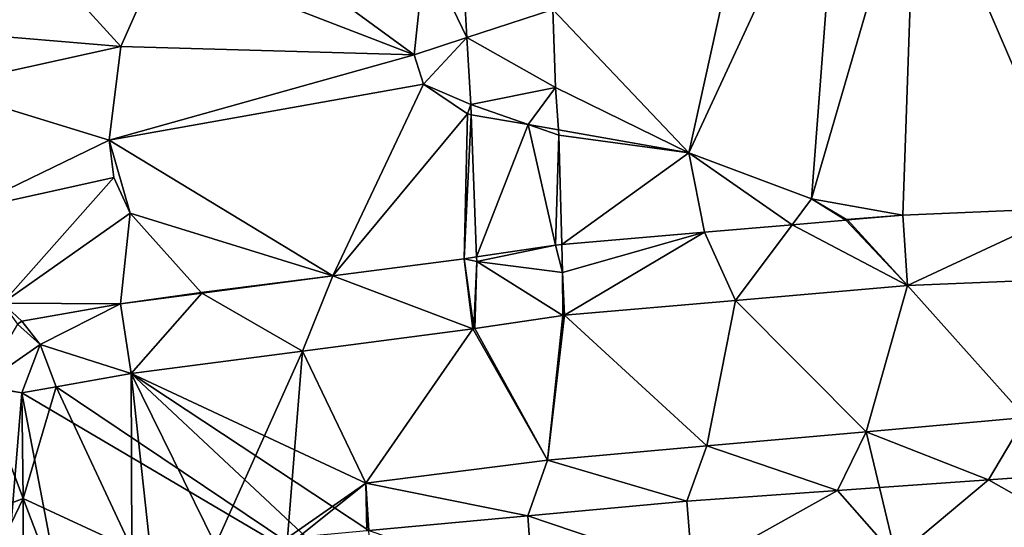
# Model space of a CAD drawing. Header units: inches. Extents: x 92348 to 92626, y 1600224 to 1600387.
# Tile 41 of 117: x 92477 to 92499, y 1600245 to 1600256. Entities that reach past the tile are written whole.
import ezdxf

# ---------------------------------------------------------------- set-up
doc = ezdxf.new("R2010")
doc.units = ezdxf.units.IN
doc.header["$MEASUREMENT"] = 0
for name, color, linetype in [('Objekter_Mast', 10, 'Continuous'), ('Terreng_ortofoto', 10, 'Continuous'), ('Veg', 10, 'Continuous')]:
    doc.layers.add(name, color=color, linetype=linetype)

msp = doc.modelspace()

# ---------------------------------------------------------------- linework, layer by layer
at = {"layer": 'Terreng_ortofoto'}
for points in [[(92492.042, 1600252.874, 105), (92493.743, 1600260.579, 105), (92489.045, 1600256.024, 104.9)], [(92492.042, 1600252.874, 105), (92495.361, 1600260.041, 105), (92493.743, 1600260.579, 105)], [(92500.513, 1600251.663, 104.837), (92498.017, 1600260.229, 105), (92497.035, 1600259.741, 105)], [(92500.513, 1600251.663, 104.837), (92504.107, 1600256.582, 104.81), (92498.017, 1600260.229, 105)], [(92494.739, 1600251.86, 105), (92495.361, 1600260.041, 105), (92492.042, 1600252.874, 105)], [(92494.739, 1600251.86, 105), (92497.035, 1600259.741, 105), (92495.361, 1600260.041, 105)], [(92496.747, 1600251.504, 104.979), (92497.035, 1600259.741, 105), (92494.739, 1600251.86, 105)], [(92500.513, 1600251.663, 104.837), (92497.035, 1600259.741, 105), (92496.747, 1600251.504, 104.979)], [(92479.548, 1600255.208, 106), (92476.758, 1600258.255, 107), (92475.356, 1600255.56, 107)], [(92479.548, 1600255.208, 106), (92480.415, 1600257.179, 106), (92476.758, 1600258.255, 107)], [(92485.998, 1600255.027, 105), (92481.414, 1600258.376, 106), (92480.415, 1600257.179, 106)], [(92485.998, 1600255.027, 105), (92486.238, 1600257.312, 105), (92481.414, 1600258.376, 106)], [(92485.998, 1600255.027, 105), (92487.158, 1600255.407, 104.891), (92486.238, 1600257.312, 105)], [(92487.059, 1600257.131, 104.94), (92486.238, 1600257.312, 105), (92487.158, 1600255.407, 104.891)], [(92485.998, 1600255.027, 105), (92480.415, 1600257.179, 106), (92479.548, 1600255.208, 106)], [(92487.059, 1600257.131, 104.94), (92487.158, 1600255.407, 104.891), (92489.045, 1600256.024, 104.9)], [(92489.103, 1600254.311, 104.84), (92489.045, 1600256.024, 104.9), (92487.158, 1600255.407, 104.891)], [(92492.042, 1600252.874, 105), (92489.045, 1600256.024, 104.9), (92489.103, 1600254.311, 104.84)], [(92479.548, 1600255.208, 106), (92475.356, 1600255.56, 107), (92475.489, 1600254.318, 106.96)], [(92485.998, 1600255.027, 105), (92486.203, 1600254.382, 105), (92487.158, 1600255.407, 104.891)], [(92486.203, 1600254.382, 105), (92487.243, 1600253.935, 104.85), (92487.158, 1600255.407, 104.891)], [(92489.103, 1600254.311, 104.84), (92487.158, 1600255.407, 104.891), (92487.243, 1600253.935, 104.85)], [(92479.548, 1600255.208, 106), (92475.489, 1600254.318, 106.96), (92479.29, 1600253.152, 106)], [(92485.998, 1600255.027, 105), (92479.548, 1600255.208, 106), (92479.29, 1600253.152, 106)], [(92485.998, 1600255.027, 105), (92479.29, 1600253.152, 106), (92486.203, 1600254.382, 105)], [(92479.29, 1600253.152, 106), (92475.489, 1600254.318, 106.96), (92476.074, 1600251.602, 106.743)], [(92484.21, 1600250.169, 105.783), (92486.203, 1600254.382, 105), (92479.29, 1600253.152, 106)], [(92484.21, 1600250.169, 105.783), (92487.168, 1600253.728, 105), (92486.203, 1600254.382, 105)], [(92486.203, 1600254.382, 105), (92487.168, 1600253.728, 105), (92487.243, 1600253.935, 104.85)], [(92489.103, 1600254.311, 104.84), (92487.243, 1600253.935, 104.85), (92488.508, 1600253.493, 105)], [(92489.103, 1600254.311, 104.84), (92488.508, 1600253.493, 105), (92489.17, 1600253.377, 105)], [(92492.042, 1600252.874, 105), (92489.103, 1600254.311, 104.84), (92489.17, 1600253.377, 105)], [(92487.168, 1600253.728, 105), (92487.252, 1600253.709, 104.897), (92487.243, 1600253.935, 104.85)], [(92487.252, 1600253.709, 104.897), (92488.508, 1600253.493, 105), (92487.243, 1600253.935, 104.85)], [(92484.21, 1600250.169, 105.783), (92487.094, 1600250.545, 105.566), (92487.168, 1600253.728, 105)], [(92487.168, 1600253.728, 105), (92487.094, 1600250.545, 105.566), (92487.252, 1600253.709, 104.897)], [(92487.369, 1600250.586, 105.54), (92487.252, 1600253.709, 104.897), (92487.094, 1600250.545, 105.566)], [(92487.369, 1600250.586, 105.54), (92488.508, 1600253.493, 105), (92487.252, 1600253.709, 104.897)], [(92487.369, 1600250.586, 105.54), (92489.105, 1600250.844, 105.384), (92488.508, 1600253.493, 105)], [(92489.179, 1600253.259, 104.84), (92489.17, 1600253.377, 105), (92488.508, 1600253.493, 105)], [(92489.179, 1600253.259, 104.84), (92488.508, 1600253.493, 105), (92489.105, 1600250.844, 105.384)], [(92489.242, 1600250.856, 105.374), (92489.179, 1600253.259, 104.84), (92489.105, 1600250.844, 105.384)], [(92492.042, 1600252.874, 105), (92489.17, 1600253.377, 105), (92489.179, 1600253.259, 104.84)], [(92492.042, 1600252.874, 105), (92489.179, 1600253.259, 104.84), (92489.242, 1600250.856, 105.374)], [(92479.391, 1600252.33, 106), (92479.29, 1600253.152, 106), (92476.074, 1600251.602, 106.743)], [(92484.21, 1600250.169, 105.783), (92479.29, 1600253.152, 106), (92479.753, 1600251.551, 106)], [(92479.753, 1600251.551, 106), (92479.29, 1600253.152, 106), (92479.391, 1600252.33, 106)], [(92492.042, 1600252.874, 105), (92489.242, 1600250.856, 105.374), (92492.384, 1600251.127, 105.187)], [(92494.739, 1600251.86, 105), (92492.042, 1600252.874, 105), (92494.314, 1600251.294, 105.072)], [(92492.042, 1600252.874, 105), (92492.384, 1600251.127, 105.187), (92494.314, 1600251.294, 105.072)], [(92479.391, 1600252.33, 106), (92476.074, 1600251.602, 106.743), (92476.945, 1600249.568, 106.595)], [(92479.753, 1600251.551, 106), (92479.391, 1600252.33, 106), (92476.945, 1600249.568, 106.595)], [(92494.739, 1600251.86, 105), (92494.314, 1600251.294, 105.072), (92495.49, 1600251.396, 105.002)], [(92496.747, 1600251.504, 104.979), (92494.739, 1600251.86, 105), (92495.508, 1600251.409, 105)], [(92494.739, 1600251.86, 105), (92495.49, 1600251.396, 105.002), (92495.508, 1600251.409, 105)], [(92479.753, 1600251.551, 106), (92476.945, 1600249.568, 106.595), (92479.536, 1600249.558, 106.223)], [(92479.753, 1600251.551, 106), (92479.536, 1600249.558, 106.223), (92481.314, 1600249.807, 106)], [(92484.21, 1600250.169, 105.783), (92479.753, 1600251.551, 106), (92481.314, 1600249.807, 106)], [(92496.747, 1600251.504, 104.979), (92495.508, 1600251.409, 105), (92495.526, 1600251.399, 105)], [(92496.747, 1600251.504, 104.979), (92495.526, 1600251.399, 105), (92496.846, 1600249.957, 105.14)], [(92500.513, 1600251.663, 104.837), (92496.747, 1600251.504, 104.979), (92496.846, 1600249.957, 105.14)], [(92500.513, 1600251.663, 104.837), (92496.846, 1600249.957, 105.14), (92500.592, 1600250.115, 104.91)], [(92493.066, 1600249.631, 105.39), (92494.314, 1600251.294, 105.072), (92492.384, 1600251.127, 105.187)], [(92496.846, 1600249.957, 105.14), (92494.314, 1600251.294, 105.072), (92493.066, 1600249.631, 105.39)], [(92496.846, 1600249.957, 105.14), (92495.49, 1600251.396, 105.002), (92494.314, 1600251.294, 105.072)], [(92495.526, 1600251.399, 105), (92495.508, 1600251.409, 105), (92495.49, 1600251.396, 105.002)], [(92496.846, 1600249.957, 105.14), (92495.526, 1600251.399, 105), (92495.49, 1600251.396, 105.002)], [(92492.384, 1600251.127, 105.187), (92489.242, 1600250.856, 105.374), (92489.258, 1600250.245, 105.51)], [(92492.384, 1600251.127, 105.187), (92489.258, 1600250.245, 105.51), (92489.306, 1600249.306, 105.64)], [(92493.066, 1600249.631, 105.39), (92492.384, 1600251.127, 105.187), (92489.306, 1600249.306, 105.64)], [(92487.369, 1600250.586, 105.54), (92487.373, 1600250.489, 105.56), (92489.105, 1600250.844, 105.384)], [(92489.258, 1600250.245, 105.51), (92489.105, 1600250.844, 105.384), (92487.373, 1600250.489, 105.56)], [(92489.258, 1600250.245, 105.51), (92489.242, 1600250.856, 105.374), (92489.105, 1600250.844, 105.384)], [(92487.369, 1600250.586, 105.54), (92487.094, 1600250.545, 105.566), (92487.373, 1600250.489, 105.56)], [(92484.21, 1600250.169, 105.783), (92487.288, 1600249.007, 105.73), (92487.094, 1600250.545, 105.566)], [(92487.309, 1600249.03, 105.73), (92487.373, 1600250.489, 105.56), (92487.094, 1600250.545, 105.566)], [(92487.309, 1600249.03, 105.73), (92487.094, 1600250.545, 105.566), (92487.288, 1600249.007, 105.73)], [(92487.309, 1600249.03, 105.73), (92487.328, 1600249.013, 105.73), (92487.373, 1600250.489, 105.56)], [(92489.266, 1600249.301, 105.64), (92487.373, 1600250.489, 105.56), (92487.328, 1600249.013, 105.73)], [(92489.258, 1600250.245, 105.51), (92487.373, 1600250.489, 105.56), (92489.266, 1600249.301, 105.64)], [(92484.21, 1600250.169, 105.783), (92481.314, 1600249.807, 106), (92481.327, 1600249.792, 106)], [(92484.21, 1600250.169, 105.783), (92481.327, 1600249.792, 106), (92483.539, 1600248.518, 105.985)], [(92484.21, 1600250.169, 105.783), (92483.539, 1600248.518, 105.985), (92487.288, 1600249.007, 105.73)], [(92489.258, 1600250.245, 105.51), (92489.266, 1600249.301, 105.64), (92489.285, 1600249.324, 105.64)], [(92489.258, 1600250.245, 105.51), (92489.285, 1600249.324, 105.64), (92489.306, 1600249.306, 105.64)], [(92495.937, 1600246.743, 105.25), (92496.846, 1600249.957, 105.14), (92493.066, 1600249.631, 105.39)], [(92499.44, 1600247.055, 105.02), (92496.846, 1600249.957, 105.14), (92495.937, 1600246.743, 105.25)], [(92500.592, 1600250.115, 104.91), (92496.846, 1600249.957, 105.14), (92499.44, 1600247.055, 105.02)], [(92481.314, 1600249.807, 106), (92479.536, 1600249.558, 106.223), (92481.327, 1600249.792, 106)], [(92481.327, 1600249.792, 106), (92479.536, 1600249.558, 106.223), (92479.771, 1600248.026, 106.24)], [(92483.539, 1600248.518, 105.985), (92481.327, 1600249.792, 106), (92479.771, 1600248.026, 106.24)], [(92479.536, 1600249.558, 106.223), (92476.945, 1600249.568, 106.595), (92477.368, 1600249.176, 106.546)], [(92477.368, 1600249.176, 106.546), (92476.945, 1600249.568, 106.595), (92477.272, 1600249.11, 106.558)], [(92479.536, 1600249.558, 106.223), (92477.368, 1600249.176, 106.546), (92477.767, 1600248.665, 106.502)], [(92479.771, 1600248.026, 106.24), (92479.536, 1600249.558, 106.223), (92477.767, 1600248.665, 106.502)], [(92493.066, 1600249.631, 105.39), (92489.306, 1600249.306, 105.64), (92492.435, 1600246.432, 105.48)], [(92495.937, 1600246.743, 105.25), (92493.066, 1600249.631, 105.39), (92492.435, 1600246.432, 105.48)], [(92488.932, 1600246.12, 105.71), (92489.266, 1600249.301, 105.64), (92487.328, 1600249.013, 105.73)], [(92492.435, 1600246.432, 105.48), (92489.306, 1600249.306, 105.64), (92488.932, 1600246.12, 105.71)], [(92489.306, 1600249.306, 105.64), (92489.266, 1600249.301, 105.64), (92488.932, 1600246.12, 105.71)], [(92489.306, 1600249.306, 105.64), (92489.285, 1600249.324, 105.64), (92489.266, 1600249.301, 105.64)], [(92477.767, 1600248.665, 106.502), (92477.272, 1600249.11, 106.558), (92476.472, 1600247.76, 106.64)], [(92477.368, 1600249.176, 106.546), (92477.272, 1600249.11, 106.558), (92477.767, 1600248.665, 106.502)], [(92484.937, 1600245.613, 105.96), (92487.288, 1600249.007, 105.73), (92483.539, 1600248.518, 105.985)], [(92484.937, 1600245.613, 105.96), (92488.932, 1600246.12, 105.71), (92487.288, 1600249.007, 105.73)], [(92487.309, 1600249.03, 105.73), (92487.288, 1600249.007, 105.73), (92487.328, 1600249.013, 105.73)], [(92488.932, 1600246.12, 105.71), (92487.328, 1600249.013, 105.73), (92487.288, 1600249.007, 105.73)], [(92477.767, 1600248.665, 106.502), (92476.472, 1600247.76, 106.64), (92477.369, 1600247.602, 106.56)], [(92477.767, 1600248.665, 106.502), (92477.369, 1600247.602, 106.56), (92478.121, 1600247.735, 106.46)], [(92479.771, 1600248.026, 106.24), (92477.767, 1600248.665, 106.502), (92478.121, 1600247.735, 106.46)], [(92484.937, 1600245.613, 105.96), (92483.539, 1600248.518, 105.985), (92479.771, 1600248.026, 106.24)], [(92479.771, 1600248.026, 106.24), (92478.121, 1600247.735, 106.46), (92485.096, 1600243.048, 106)], [(92484.937, 1600245.613, 105.96), (92479.771, 1600248.026, 106.24), (92485.001, 1600244.576, 105.976)], [(92479.771, 1600248.026, 106.24), (92485.096, 1600243.048, 106), (92485.001, 1600244.576, 105.976)], [(92476.472, 1600247.76, 106.64), (92476.266, 1600234.223, 106.45), (92477.369, 1600247.602, 106.56)], [(92477.369, 1600247.602, 106.56), (92476.266, 1600234.223, 106.45), (92479.874, 1600234.485, 106.23)], [(92478.121, 1600247.735, 106.46), (92477.369, 1600247.602, 106.56), (92485.096, 1600243.048, 106)], [(92477.369, 1600247.602, 106.56), (92479.874, 1600234.485, 106.23), (92485.096, 1600243.048, 106)], [(92499.44, 1600247.055, 105.02), (92495.937, 1600246.743, 105.25), (92498.628, 1600245.686, 105)], [(92501.002, 1600245.853, 104.906), (92499.44, 1600247.055, 105.02), (92498.628, 1600245.686, 105)], [(92495.937, 1600246.743, 105.25), (92492.435, 1600246.432, 105.48), (92495.31, 1600245.452, 105.24)], [(92495.937, 1600246.743, 105.25), (92495.31, 1600245.452, 105.24), (92496.233, 1600245.517, 105.173)], [(92498.628, 1600245.686, 105), (92495.937, 1600246.743, 105.25), (92496.233, 1600245.517, 105.173)], [(92492.435, 1600246.432, 105.48), (92488.932, 1600246.12, 105.71), (92491.991, 1600245.219, 105.48)], [(92495.31, 1600245.452, 105.24), (92492.435, 1600246.432, 105.48), (92491.991, 1600245.219, 105.48)], [(92484.937, 1600245.613, 105.96), (92488.496, 1600244.897, 105.728), (92488.932, 1600246.12, 105.71)], [(92488.932, 1600246.12, 105.71), (92488.496, 1600244.897, 105.728), (92491.991, 1600245.219, 105.48)], [(92501.002, 1600245.853, 104.906), (92498.628, 1600245.686, 105), (92501.087, 1600244.305, 104.89)], [(92484.937, 1600245.613, 105.96), (92485.001, 1600244.576, 105.976), (92488.496, 1600244.897, 105.728)], [(92498.628, 1600245.686, 105), (92496.233, 1600245.517, 105.173), (92496.602, 1600243.99, 105.15)], [(92498.628, 1600245.686, 105), (92496.602, 1600243.99, 105.15), (92501.087, 1600244.305, 104.89)], [(92495.31, 1600245.452, 105.24), (92491.991, 1600245.219, 105.48), (92492.116, 1600243.674, 105.41)], [(92495.31, 1600245.452, 105.24), (92492.116, 1600243.674, 105.41), (92496.602, 1600243.99, 105.15)], [(92496.233, 1600245.517, 105.173), (92495.31, 1600245.452, 105.24), (92496.602, 1600243.99, 105.15)], [(92492.116, 1600243.674, 105.41), (92491.991, 1600245.219, 105.48), (92488.496, 1600244.897, 105.728)], [(92485.001, 1600244.576, 105.976), (92488.607, 1600243.351, 105.705), (92488.496, 1600244.897, 105.728)], [(92492.116, 1600243.674, 105.41), (92488.496, 1600244.897, 105.728), (92488.607, 1600243.351, 105.705)]]:
    msp.add_3dface(points, dxfattribs=at)
at = {"layer": 'Veg', "color": 7}
for points in [[(92493.066, 1600249.631, 105.39), (92495.937, 1600246.743, 105.25), (92496.846, 1600249.957, 105.14)], [(92496.846, 1600249.957, 105.14), (92495.937, 1600246.743, 105.25), (92499.44, 1600247.055, 105.02)], [(92496.846, 1600249.957, 105.14), (92499.44, 1600247.055, 105.02), (92500.592, 1600250.115, 104.91)], [(92489.306, 1600249.306, 105.64), (92492.435, 1600246.432, 105.48), (92493.066, 1600249.631, 105.39)], [(92493.066, 1600249.631, 105.39), (92492.435, 1600246.432, 105.48), (92495.937, 1600246.743, 105.25)], [(92487.328, 1600249.013, 105.73), (92488.932, 1600246.12, 105.71), (92489.266, 1600249.301, 105.64)], [(92489.266, 1600249.301, 105.64), (92488.932, 1600246.12, 105.71), (92489.306, 1600249.306, 105.64)], [(92489.306, 1600249.306, 105.64), (92488.932, 1600246.12, 105.71), (92492.435, 1600246.432, 105.48)], [(92483.539, 1600248.518, 105.985), (92484.937, 1600245.613, 105.96), (92487.288, 1600249.007, 105.73)], [(92487.288, 1600249.007, 105.73), (92484.937, 1600245.613, 105.96), (92488.932, 1600246.12, 105.71)], [(92487.328, 1600249.013, 105.73), (92487.288, 1600249.007, 105.73), (92488.932, 1600246.12, 105.71)], [(92479.771, 1600248.026, 106.24), (92481.627, 1600244.259, 106.171), (92483.539, 1600248.518, 105.985)], [(92481.627, 1600244.259, 106.171), (92483.212, 1600244.412, 106), (92483.539, 1600248.518, 105.985)], [(92483.539, 1600248.518, 105.985), (92483.212, 1600244.412, 106), (92484.937, 1600245.613, 105.96)], [(92479.771, 1600248.026, 106.24), (92478.121, 1600247.735, 106.46), (92479.784, 1600244.174, 106.32)], [(92479.771, 1600248.026, 106.24), (92480.197, 1600244.122, 106.286), (92481.627, 1600244.259, 106.171)], [(92479.771, 1600248.026, 106.24), (92479.784, 1600244.174, 106.32), (92480.197, 1600244.122, 106.286)], [(92476.459, 1600247.744, 106.64), (92475.921, 1600244.714, 106.51), (92477.399, 1600245.274, 106.54)], [(92476.472, 1600247.76, 106.64), (92476.459, 1600247.744, 106.64), (92477.369, 1600247.602, 106.56)], [(92477.369, 1600247.602, 106.56), (92476.459, 1600247.744, 106.64), (92477.399, 1600245.274, 106.54)], [(92477.369, 1600247.602, 106.56), (92477.399, 1600245.274, 106.54), (92478.121, 1600247.735, 106.46)], [(92478.121, 1600247.735, 106.46), (92477.399, 1600245.274, 106.54), (92479.784, 1600244.174, 106.32)], [(92483.212, 1600244.412, 106), (92483.458, 1600244.436, 105.991), (92484.937, 1600245.613, 105.96)], [(92484.937, 1600245.613, 105.96), (92483.458, 1600244.436, 105.991), (92484.956, 1600244.572, 105.978)], [(92484.937, 1600245.613, 105.96), (92484.956, 1600244.572, 105.978), (92485.001, 1600244.576, 105.976)], [(92475.921, 1600244.714, 106.51), (92476.669, 1600243.786, 106.47), (92477.399, 1600245.274, 106.54)], [(92477.399, 1600245.274, 106.54), (92476.669, 1600243.786, 106.47), (92477.407, 1600243.218, 106.44)], [(92477.399, 1600245.274, 106.54), (92477.407, 1600243.218, 106.44), (92478.079, 1600243.489, 106.468)], [(92477.399, 1600245.274, 106.54), (92478.079, 1600243.489, 106.468), (92479.784, 1600244.174, 106.32)]]:
    msp.add_3dface(points, dxfattribs=at)

# ---------------------------------------------------------------- meshes
at = {"layer": 'Objekter_Mast', "color": 24, "true_color": 0xaa170d}
mesh = msp.add_polyface(dxfattribs=at)
corners = [(92506.176, 1600382.375, 121.832), (92506.309, 1600382.438, 142.494), (92506.176, 1600382.375, 142.494), (92506.309, 1600382.438, 121.832), (92506.176, 1600382.25, 121.832), (92506.176, 1600382.25, 142.494), (92506.309, 1600382.188, 121.832), (92506.309, 1600382.188, 142.494), (92506.441, 1600382.25, 121.832), (92506.441, 1600382.25, 142.494), (92506.441, 1600382.375, 121.832), (92506.441, 1600382.375, 142.494), (92504.32, 1600382.625, 142.664), (92504.426, 1600383, 142.323), (92504.32, 1600382.625, 142.323), (92504.426, 1600383, 142.664), (92508.293, 1600382, 142.664), (92508.188, 1600381.625, 142.323), (92508.293, 1600382, 142.323), (92508.188, 1600381.625, 142.664), (92488.328, 1600314.625, 110.456), (92488.465, 1600314.75, 131.7), (92488.328, 1600314.625, 131.7), (92488.465, 1600314.75, 110.456), (92488.328, 1600314.5, 110.456), (92488.328, 1600314.5, 131.7), (92488.465, 1600314.375, 110.456), (92488.465, 1600314.375, 131.7), (92488.602, 1600314.5, 110.456), (92488.602, 1600314.5, 131.7), (92488.602, 1600314.625, 110.456), (92488.602, 1600314.625, 131.7), (92486.477, 1600314.875, 131.875), (92486.582, 1600315.25, 131.525), (92486.477, 1600314.875, 131.525), (92486.582, 1600315.25, 131.875), (92490.449, 1600314.25, 131.875), (92490.344, 1600313.875, 131.525), (92490.449, 1600314.25, 131.525), (92490.344, 1600313.875, 131.875), (92464.293, 1600225.562, 108.665), (92464.473, 1600225.625, 136.446), (92464.293, 1600225.562, 136.446), (92464.473, 1600225.625, 108.665), (92464.293, 1600225.312, 108.665), (92464.293, 1600225.312, 136.446), (92464.473, 1600225.25, 108.665), (92464.473, 1600225.25, 136.446), (92464.652, 1600225.312, 108.665), (92464.652, 1600225.312, 136.446), (92464.652, 1600225.562, 108.665), (92464.652, 1600225.562, 136.446), (92462.473, 1600225.688, 136.675), (92462.609, 1600226.188, 136.217), (92462.473, 1600225.688, 136.217), (92462.609, 1600226.188, 136.675), (92466.469, 1600225.188, 136.675), (92466.332, 1600224.688, 136.217), (92466.469, 1600225.188, 136.217), (92466.332, 1600224.688, 136.675)]
mesh.append_faces([[corners[k] for k in face] for face in [(58, 53, 57), (53, 54, 57), (59, 52, 54), (59, 54, 57), (55, 56, 58), (55, 58, 53), (56, 59, 57), (56, 57, 58), (52, 55, 53), (52, 53, 54), (46, 43, 40), (46, 40, 44), (50, 43, 46), (48, 50, 46), (43, 50, 51), (43, 51, 41), (50, 48, 49), (50, 49, 51), (48, 46, 47), (48, 47, 49), (46, 44, 45), (46, 45, 47), (44, 40, 42), (44, 42, 45), (40, 43, 41), (40, 41, 42), (43, 50, 51), (43, 51, 41), (50, 48, 49), (50, 49, 51), (48, 46, 47), (48, 47, 49), (46, 44, 45), (46, 45, 47), (44, 40, 42), (44, 42, 45), (40, 43, 41), (40, 41, 42), (36, 35, 39), (35, 32, 39), (38, 33, 37), (33, 34, 37), (39, 32, 34), (39, 34, 37), (35, 36, 38), (35, 38, 33), (36, 39, 37), (36, 37, 38), (32, 35, 33), (32, 33, 34), (24, 28, 20), (30, 23, 20), (26, 28, 24), (28, 30, 20), (23, 30, 31), (23, 31, 21), (30, 28, 29), (30, 29, 31), (28, 26, 27), (28, 27, 29), (26, 24, 25), (26, 25, 27), (24, 20, 22), (24, 22, 25), (20, 23, 21), (20, 21, 22), (23, 30, 31), (23, 31, 21), (30, 28, 29), (30, 29, 31), (28, 26, 27), (28, 27, 29), (26, 24, 25), (26, 25, 27), (24, 20, 22), (24, 22, 25), (20, 23, 21), (20, 21, 22), (16, 15, 19), (15, 12, 19), (18, 13, 17), (13, 14, 17), (19, 12, 14), (19, 14, 17), (15, 16, 18), (15, 18, 13), (16, 19, 17), (16, 17, 18), (12, 15, 13), (12, 13, 14), (3, 10, 11), (3, 11, 1), (10, 8, 9), (10, 9, 11), (8, 6, 7), (8, 7, 9), (6, 4, 5), (6, 5, 7), (4, 0, 2), (4, 2, 5), (0, 3, 1), (0, 1, 2), (3, 10, 11), (3, 11, 1), (10, 8, 9), (10, 9, 11), (8, 6, 7), (8, 7, 9), (6, 4, 5), (6, 5, 7), (4, 0, 2), (4, 2, 5), (0, 3, 1), (0, 1, 2)]], dxfattribs={"color": 34})
mesh = msp.add_polyface(dxfattribs=at)
corners = [(92506.176, 1600382.375, 121.832), (92506.309, 1600382.438, 142.494), (92506.176, 1600382.375, 142.494), (92506.309, 1600382.438, 121.832), (92506.176, 1600382.25, 121.832), (92506.176, 1600382.25, 142.494), (92506.309, 1600382.188, 121.832), (92506.309, 1600382.188, 142.494), (92506.441, 1600382.25, 121.832), (92506.441, 1600382.25, 142.494), (92506.441, 1600382.375, 121.832), (92506.441, 1600382.375, 142.494), (92504.32, 1600382.625, 142.664), (92504.426, 1600383, 142.323), (92504.32, 1600382.625, 142.323), (92504.426, 1600383, 142.664), (92508.293, 1600382, 142.664), (92508.188, 1600381.625, 142.323), (92508.293, 1600382, 142.323), (92508.188, 1600381.625, 142.664), (92488.328, 1600314.625, 110.456), (92488.465, 1600314.75, 131.7), (92488.328, 1600314.625, 131.7), (92488.465, 1600314.75, 110.456), (92488.328, 1600314.5, 110.456), (92488.328, 1600314.5, 131.7), (92488.465, 1600314.375, 110.456), (92488.465, 1600314.375, 131.7), (92488.602, 1600314.5, 110.456), (92488.602, 1600314.5, 131.7), (92488.602, 1600314.625, 110.456), (92488.602, 1600314.625, 131.7), (92486.477, 1600314.875, 131.875), (92486.582, 1600315.25, 131.525), (92486.477, 1600314.875, 131.525), (92486.582, 1600315.25, 131.875), (92490.449, 1600314.25, 131.875), (92490.344, 1600313.875, 131.525), (92490.449, 1600314.25, 131.525), (92490.344, 1600313.875, 131.875), (92464.293, 1600225.562, 108.665), (92464.473, 1600225.625, 136.446), (92464.293, 1600225.562, 136.446), (92464.473, 1600225.625, 108.665), (92464.293, 1600225.312, 108.665), (92464.293, 1600225.312, 136.446), (92464.473, 1600225.25, 108.665), (92464.473, 1600225.25, 136.446), (92464.652, 1600225.312, 108.665), (92464.652, 1600225.312, 136.446), (92464.652, 1600225.562, 108.665), (92464.652, 1600225.562, 136.446), (92462.473, 1600225.688, 136.675), (92462.609, 1600226.188, 136.217), (92462.473, 1600225.688, 136.217), (92462.609, 1600226.188, 136.675), (92466.469, 1600225.188, 136.675), (92466.332, 1600224.688, 136.217), (92466.469, 1600225.188, 136.217), (92466.332, 1600224.688, 136.675)]
mesh.append_faces([[corners[k] for k in face] for face in [(58, 53, 57), (53, 54, 57), (59, 52, 54), (59, 54, 57), (55, 56, 58), (55, 58, 53), (56, 59, 57), (56, 57, 58), (52, 55, 53), (52, 53, 54), (46, 43, 40), (46, 40, 44), (50, 43, 46), (48, 50, 46), (43, 50, 51), (43, 51, 41), (50, 48, 49), (50, 49, 51), (48, 46, 47), (48, 47, 49), (46, 44, 45), (46, 45, 47), (44, 40, 42), (44, 42, 45), (40, 43, 41), (40, 41, 42), (43, 50, 51), (43, 51, 41), (50, 48, 49), (50, 49, 51), (48, 46, 47), (48, 47, 49), (46, 44, 45), (46, 45, 47), (44, 40, 42), (44, 42, 45), (40, 43, 41), (40, 41, 42), (36, 35, 39), (35, 32, 39), (38, 33, 37), (33, 34, 37), (39, 32, 34), (39, 34, 37), (35, 36, 38), (35, 38, 33), (36, 39, 37), (36, 37, 38), (32, 35, 33), (32, 33, 34), (24, 28, 20), (30, 23, 20), (26, 28, 24), (28, 30, 20), (23, 30, 31), (23, 31, 21), (30, 28, 29), (30, 29, 31), (28, 26, 27), (28, 27, 29), (26, 24, 25), (26, 25, 27), (24, 20, 22), (24, 22, 25), (20, 23, 21), (20, 21, 22), (23, 30, 31), (23, 31, 21), (30, 28, 29), (30, 29, 31), (28, 26, 27), (28, 27, 29), (26, 24, 25), (26, 25, 27), (24, 20, 22), (24, 22, 25), (20, 23, 21), (20, 21, 22), (16, 15, 19), (15, 12, 19), (18, 13, 17), (13, 14, 17), (19, 12, 14), (19, 14, 17), (15, 16, 18), (15, 18, 13), (16, 19, 17), (16, 17, 18), (12, 15, 13), (12, 13, 14), (3, 10, 11), (3, 11, 1), (10, 8, 9), (10, 9, 11), (8, 6, 7), (8, 7, 9), (6, 4, 5), (6, 5, 7), (4, 0, 2), (4, 2, 5), (0, 3, 1), (0, 1, 2), (3, 10, 11), (3, 11, 1), (10, 8, 9), (10, 9, 11), (8, 6, 7), (8, 7, 9), (6, 4, 5), (6, 5, 7), (4, 0, 2), (4, 2, 5), (0, 3, 1), (0, 1, 2)]])
mesh = msp.add_polyface(dxfattribs=at)
corners = [(92474.746, 1600263.625, 132.131), (92478.168, 1600276.375, 131.469), (92474.738, 1600263.625, 132.146), (92476.598, 1600263.125, 132.161), (92476.605, 1600263.125, 132.146), (92480.027, 1600275.875, 131.484), (92480.027, 1600275.875, 131.454), (92476.598, 1600263.125, 132.131), (92480.012, 1600275.875, 131.454), (92476.582, 1600263.125, 132.131), (92480.004, 1600275.875, 131.469), (92476.574, 1600263.125, 132.146), (92476.582, 1600263.125, 132.161), (92480.012, 1600275.875, 131.484), (92472.91, 1600264.125, 132.131), (92476.332, 1600276.875, 131.469), (92472.902, 1600264.125, 132.146), (92469.5, 1600251.375, 133.215), (92472.926, 1600264.125, 132.161), (92472.91, 1600264.125, 132.161), (92474.762, 1600263.625, 132.161), (92474.77, 1600263.625, 132.146), (92478.191, 1600276.375, 131.484), (92478.191, 1600276.375, 131.454), (92474.762, 1600263.625, 132.131), (92478.176, 1600276.375, 131.454), (92474.746, 1600263.625, 132.161), (92478.176, 1600276.375, 131.484), (92469.508, 1600251.375, 133.2), (92472.934, 1600264.125, 132.146), (92472.926, 1600264.125, 132.131), (92469.5, 1600251.375, 133.185), (92469.484, 1600251.375, 133.185), (92469.484, 1600251.375, 133.215)]
mesh.append_faces([[corners[k] for k in face] for face in [(0, 1, 2), (3, 4, 5), (4, 6, 7), (7, 8, 9), (9, 10, 11), (11, 10, 12), (12, 3, 13), (14, 15, 16), (17, 18, 19), (14, 15, 16), (16, 15, 19), (9, 10, 11), (20, 21, 22), (21, 23, 24), (24, 25, 0), (0, 1, 2), (2, 1, 26), (26, 20, 27), (3, 4, 5), (4, 6, 7), (7, 8, 9), (11, 10, 12), (12, 3, 13), (28, 29, 18), (28, 29, 30), (31, 30, 14), (32, 14, 16), (33, 19, 16), (16, 15, 19), (20, 21, 22), (21, 23, 24), (24, 25, 0), (2, 1, 26), (26, 20, 27)]], dxfattribs={"color": 34})
mesh = msp.add_polyface(dxfattribs=at)
corners = [(92474.746, 1600263.625, 132.131), (92478.168, 1600276.375, 131.469), (92474.738, 1600263.625, 132.146), (92476.598, 1600263.125, 132.161), (92476.605, 1600263.125, 132.146), (92480.027, 1600275.875, 131.484), (92480.027, 1600275.875, 131.454), (92476.598, 1600263.125, 132.131), (92480.012, 1600275.875, 131.454), (92476.582, 1600263.125, 132.131), (92480.004, 1600275.875, 131.469), (92476.574, 1600263.125, 132.146), (92476.582, 1600263.125, 132.161), (92480.012, 1600275.875, 131.484), (92472.91, 1600264.125, 132.131), (92476.332, 1600276.875, 131.469), (92472.902, 1600264.125, 132.146), (92469.5, 1600251.375, 133.215), (92472.926, 1600264.125, 132.161), (92472.91, 1600264.125, 132.161), (92474.762, 1600263.625, 132.161), (92474.77, 1600263.625, 132.146), (92478.191, 1600276.375, 131.484), (92478.191, 1600276.375, 131.454), (92474.762, 1600263.625, 132.131), (92478.176, 1600276.375, 131.454), (92474.746, 1600263.625, 132.161), (92478.176, 1600276.375, 131.484), (92469.508, 1600251.375, 133.2), (92472.934, 1600264.125, 132.146), (92472.926, 1600264.125, 132.131), (92469.5, 1600251.375, 133.185), (92469.484, 1600251.375, 133.185), (92469.484, 1600251.375, 133.215)]
mesh.append_faces([[corners[k] for k in face] for face in [(0, 1, 2), (3, 4, 5), (4, 6, 7), (7, 8, 9), (9, 10, 11), (11, 10, 12), (12, 3, 13), (14, 15, 16), (17, 18, 19), (14, 15, 16), (16, 15, 19), (9, 10, 11), (20, 21, 22), (21, 23, 24), (24, 25, 0), (0, 1, 2), (2, 1, 26), (26, 20, 27), (3, 4, 5), (4, 6, 7), (7, 8, 9), (11, 10, 12), (12, 3, 13), (28, 29, 18), (28, 29, 30), (31, 30, 14), (32, 14, 16), (33, 19, 16), (16, 15, 19), (20, 21, 22), (21, 23, 24), (24, 25, 0), (2, 1, 26), (26, 20, 27)]])

doc.saveas('drawing.dxf')
